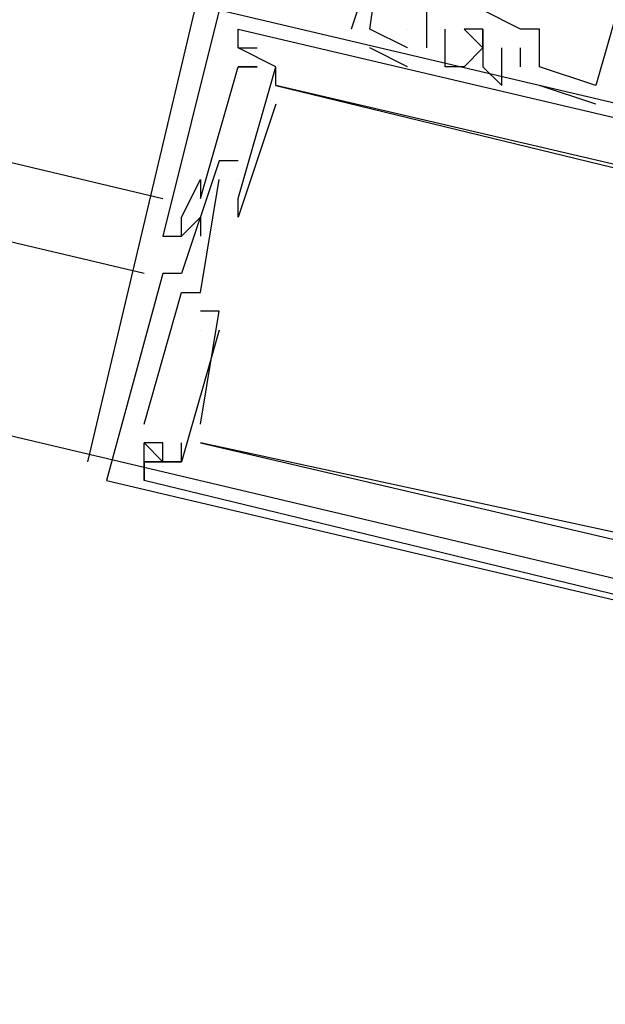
# Model space of a CAD drawing. Header units: feet. Extents: x -79 to 198, y -22 to 181.
# Tile 215 of 256: x 129.179 to 129.593, y 110.22 to 110.918. Entities that reach past the tile are written whole.
import ezdxf

# ---------------------------------------------------------------- set-up
doc = ezdxf.new("R2010")
doc.units = ezdxf.units.FT
doc.layers.add('A-LINEA', color=7, linetype='CONTINUOUS')
doc.layers.add('A-MURO-CONCRETO', color=8, linetype='CONTINUOUS')

msp = doc.modelspace()

# ---------------------------------------------------------------- linework, layer by layer
at = {"layer": 'A-LINEA'}
for p, q in [((104.7733, 116.5911), (129.28, 110.7911)), ((129.2667, 110.7378), (104.7067, 116.5511)), ((129.3467, 111.1111), (129.2267, 110.6044)), ((129.3333, 110.9111), (129.3333, 110.9111)), ((129.3333, 110.8978), (129.3333, 110.9111)), ((129.3333, 110.9111), (129.3333, 110.9111)), ((129.3333, 110.8978), (129.3333, 110.9111)), ((129.3333, 110.9111), (129.3333, 110.9111)), ((129.3333, 110.8978), (129.3333, 110.9111)), ((129.4133, 110.9111), (129.4133, 110.9111)), ((129.4133, 110.9111), (129.4133, 110.9111)), ((129.4133, 110.9111), (129.4133, 110.9111)), ((129.4267, 110.9111), (129.4267, 110.9111)), ((129.4267, 110.9111), (129.4267, 110.9111)), ((129.4267, 110.9111), (129.4267, 110.9111)), ((129.4267, 110.9111), (129.4267, 110.9111)), ((129.4267, 110.9111), (129.4267, 110.9111)), ((129.4267, 110.9111), (129.4267, 110.9111)), ((129.4533, 110.9111), (129.4533, 110.9111)), ((129.4533, 110.9111), (129.4533, 110.9111)), ((129.4533, 110.9111), (129.4533, 110.9111)), ((129.4667, 110.9111), (129.4667, 110.8978)), ((129.4667, 110.9111), (129.4667, 110.9111)), ((129.4667, 110.9111), (129.4667, 110.9111)), ((129.4667, 110.9111), (129.4667, 110.8978)), ((129.4667, 110.9111), (129.4667, 110.9111)), ((129.4667, 110.9111), (129.4667, 110.9111)), ((129.4667, 110.9111), (129.4667, 110.8978)), ((129.4667, 110.9111), (129.4667, 110.9111)), ((129.4667, 110.9111), (129.4667, 110.9111)), ((129.48, 110.9111), (129.48, 110.9111)), ((129.48, 110.9111), (129.48, 110.9111)), ((129.48, 110.9111), (129.48, 110.9111)), ((129.5067, 110.9111), (129.5067, 110.9111)), ((129.5067, 110.9111), (129.5067, 110.9111)), ((129.5067, 110.9111), (129.5067, 110.9111)), ((129.5333, 110.9111), (129.5333, 110.9111)), ((129.5333, 110.9111), (129.5333, 110.9111)), ((129.5333, 110.9111), (129.5333, 110.9111)), ((129.5467, 110.9111), (129.5467, 110.9111)), ((129.5467, 110.9111), (129.5467, 110.9111)), ((129.5467, 110.9111), (129.5467, 110.9111)), ((129.3333, 110.8978), (129.3333, 110.8978)), ((129.3333, 110.8978), (129.3333, 110.8978)), ((129.3333, 110.8978), (129.3333, 110.8978)), ((129.3333, 110.8978), (129.3333, 110.8978)), ((129.3333, 110.8978), (129.3333, 110.8978)), ((129.3333, 110.8978), (129.3333, 110.8978)), ((129.3333, 110.8978), (129.3333, 110.8978)), ((129.3333, 110.8978), (129.3333, 110.8978)), ((129.3333, 110.8978), (129.3333, 110.8978)), ((129.3467, 110.8978), (129.3467, 110.8978)), ((129.3467, 110.8978), (129.3467, 110.8978)), ((129.3467, 110.8978), (129.3467, 110.8978)), ((129.4533, 110.8844), (129.4267, 110.8978)), ((129.4267, 110.8978), (129.4267, 110.8978)), ((129.4533, 110.8844), (129.4267, 110.8978)), ((129.4267, 110.8978), (129.4267, 110.8978)), ((129.4533, 110.8844), (129.4267, 110.8978)), ((129.4267, 110.8978), (129.4267, 110.8978)), ((129.4533, 110.8978), (129.4533, 110.8978)), ((129.4533, 110.8978), (129.4533, 110.8978)), ((129.4533, 110.8978), (129.4533, 110.8978)), ((129.4533, 110.8978), (129.4533, 110.8978)), ((129.4533, 110.8978), (129.4533, 110.8978)), ((129.4533, 110.8978), (129.4533, 110.8978)), ((129.4667, 110.8978), (129.4667, 110.8978)), ((129.4667, 110.8978), (129.4667, 110.8978)), ((129.4667, 110.8978), (129.4667, 110.8978)), ((129.5067, 110.8978), (129.5067, 110.8978)), ((129.5067, 110.8978), (129.5067, 110.8978)), ((129.5067, 110.8978), (129.5067, 110.8978)), ((129.52, 110.8978), (129.52, 110.8978)), ((129.52, 110.8978), (129.52, 110.8978)), ((129.52, 110.8978), (129.52, 110.8978)), ((129.5333, 110.8978), (129.5333, 110.8978)), ((129.5333, 110.8978), (129.5333, 110.8978)), ((129.5333, 110.8978), (129.5333, 110.8978)), ((129.3333, 110.8844), (129.3333, 110.8844)), ((129.3333, 110.8844), (129.3333, 110.8844)), ((129.3333, 110.8844), (129.3333, 110.8844)), ((129.3333, 110.8844), (129.3333, 110.8844)), ((129.3333, 110.8844), (129.3333, 110.8844)), ((129.3333, 110.8844), (129.3333, 110.8844)), ((129.3467, 110.8844), (129.3467, 110.8844)), ((129.3467, 110.8844), (129.3467, 110.8844)), ((129.3467, 110.8844), (129.3467, 110.8844)), ((129.36, 110.8844), (129.36, 110.8844)), ((129.36, 110.8844), (129.36, 110.8844)), ((129.36, 110.8844), (129.36, 110.8844)), ((129.36, 110.8844), (129.36, 110.8844)), ((129.36, 110.8844), (129.36, 110.8844)), ((129.36, 110.8844), (129.36, 110.8844)), ((129.4533, 110.8844), (129.4533, 110.8844)), ((129.4533, 110.8844), (129.4533, 110.8844)), ((129.4533, 110.8844), (129.4533, 110.8844)), ((129.48, 110.8844), (129.48, 110.8844)), ((129.48, 110.8844), (129.48, 110.8844)), ((129.48, 110.8844), (129.48, 110.8844)), ((129.4933, 110.8844), (129.4933, 110.8844)), ((129.4933, 110.8844), (129.4933, 110.8844)), ((129.4933, 110.8844), (129.4933, 110.8844)), ((129.5067, 110.8844), (129.5067, 110.8844)), ((129.5067, 110.8844), (129.5067, 110.8844)), ((129.5067, 110.8844), (129.5067, 110.8844)), ((129.5333, 110.8844), (129.5333, 110.8844)), ((129.5333, 110.8844), (129.5333, 110.8844)), ((129.5333, 110.8844), (129.5333, 110.8844)), ((129.5467, 110.8844), (129.5467, 110.8844)), ((129.5467, 110.8844), (129.5467, 110.8844)), ((129.5467, 110.8844), (129.5467, 110.8844)), ((129.5467, 110.8844), (129.5467, 110.8844)), ((129.5467, 110.8844), (129.5467, 110.8844)), ((129.5467, 110.8844), (129.5467, 110.8844)), ((129.36, 110.8711), (129.36, 110.8711)), ((129.36, 110.8711), (129.36, 110.8711)), ((129.36, 110.8711), (129.36, 110.8711)), ((129.36, 110.8711), (129.36, 110.8711)), ((129.36, 110.8711), (129.36, 110.8711)), ((129.36, 110.8711), (129.36, 110.8711)), ((129.52, 110.8711), (129.52, 110.8711)), ((129.52, 110.8711), (129.52, 110.8711)), ((129.52, 110.8711), (129.52, 110.8711)), ((129.5867, 110.8578), (129.5467, 110.8711)), ((129.5467, 110.8711), (129.5467, 110.8711)), ((129.5867, 110.8578), (129.5467, 110.8711)), ((129.5467, 110.8711), (129.5467, 110.8711)), ((129.5867, 110.8578), (129.5467, 110.8711)), ((129.5467, 110.8711), (129.5467, 110.8711)), ((129.5867, 110.8711), (129.5867, 110.8711)), ((129.5867, 110.8711), (129.5867, 110.8711)), ((129.5867, 110.8711), (129.5867, 110.8711)), ((129.5867, 110.8711), (129.5867, 110.8711)), ((129.5867, 110.8711), (129.5867, 110.8711)), ((129.5867, 110.8711), (129.5867, 110.8711)), ((129.36, 110.8578), (129.36, 110.8578)), ((129.36, 110.8578), (129.36, 110.8578)), ((129.36, 110.8578), (129.36, 110.8578)), ((129.5867, 110.8578), (129.5867, 110.8578)), ((129.5867, 110.8578), (129.5867, 110.8578)), ((129.5867, 110.8578), (129.5867, 110.8578)), ((129.32, 110.8178), (129.32, 110.8178)), ((129.32, 110.8178), (129.32, 110.8178)), ((129.32, 110.8178), (129.32, 110.8178)), ((129.3333, 110.8178), (129.3333, 110.8178)), ((129.3333, 110.8178), (129.3333, 110.8178)), ((129.3333, 110.8178), (129.3333, 110.8178)), ((129.3067, 110.8044), (129.3067, 110.8044)), ((129.3067, 110.8044), (129.3067, 110.8044)), ((129.3067, 110.8044), (129.3067, 110.8044)), ((129.32, 110.8044), (129.32, 110.8044)), ((129.32, 110.8044), (129.32, 110.8044)), ((129.32, 110.8044), (129.32, 110.8044)), ((129.3333, 110.8044), (129.3333, 110.8044)), ((129.3333, 110.8044), (129.3333, 110.8044)), ((129.3333, 110.8044), (129.3333, 110.8044)), ((129.3333, 110.8044), (129.3333, 110.8044)), ((129.3333, 110.8044), (129.3333, 110.8044)), ((129.3333, 110.8044), (129.3333, 110.8044)), ((129.3067, 110.7911), (129.3067, 110.7911)), ((129.3067, 110.7911), (129.3067, 110.7911)), ((129.3067, 110.7911), (129.3067, 110.7911)), ((129.3333, 110.7911), (129.3333, 110.7911)), ((129.3333, 110.7911), (129.3333, 110.7911)), ((129.3333, 110.7911), (129.3333, 110.7911)), ((129.2933, 110.7778), (129.2933, 110.7778)), ((129.2933, 110.7778), (129.2933, 110.7778)), ((129.2933, 110.7778), (129.2933, 110.7778)), ((129.2933, 110.7778), (129.2933, 110.7778)), ((129.2933, 110.7778), (129.2933, 110.7778)), ((129.2933, 110.7778), (129.2933, 110.7778)), ((129.3067, 110.7778), (129.3067, 110.7644)), ((129.3067, 110.7778), (129.3067, 110.7778)), ((129.3067, 110.7778), (129.3067, 110.7644)), ((129.3067, 110.7778), (129.3067, 110.7778)), ((129.3067, 110.7778), (129.3067, 110.7644)), ((129.3067, 110.7778), (129.3067, 110.7778)), ((129.3333, 110.7778), (129.3333, 110.7778)), ((129.3333, 110.7778), (129.3333, 110.7778)), ((129.3333, 110.7778), (129.3333, 110.7778)), ((129.28, 110.7644), (129.28, 110.7644)), ((129.28, 110.7644), (129.28, 110.7644)), ((129.28, 110.7644), (129.28, 110.7644)), ((129.2933, 110.7644), (129.2933, 110.7644)), ((129.2933, 110.7644), (129.2933, 110.7644)), ((129.2933, 110.7644), (129.2933, 110.7644)), ((129.2933, 110.7644), (129.2933, 110.7644)), ((129.2933, 110.7644), (129.2933, 110.7644)), ((129.2933, 110.7644), (129.2933, 110.7644)), ((129.3067, 110.7644), (129.3067, 110.7644)), ((129.3067, 110.7644), (129.3067, 110.7644)), ((129.3067, 110.7644), (129.3067, 110.7644)), ((129.28, 110.7378), (129.28, 110.7378)), ((129.28, 110.7378), (129.28, 110.7378)), ((129.28, 110.7378), (129.28, 110.7378)), ((129.2933, 110.7378), (129.2933, 110.7378)), ((129.2933, 110.7378), (129.2933, 110.7378)), ((129.2933, 110.7378), (129.2933, 110.7378)), ((129.2933, 110.7244), (129.2933, 110.7244)), ((129.2933, 110.7244), (129.2933, 110.7244)), ((129.2933, 110.7244), (129.2933, 110.7244)), ((129.3067, 110.7244), (129.3067, 110.7244)), ((129.3067, 110.7244), (129.3067, 110.7244)), ((129.3067, 110.7244), (129.3067, 110.7244)), ((129.3067, 110.7111), (129.3067, 110.7111)), ((129.3067, 110.7111), (129.3067, 110.7111)), ((129.3067, 110.7111), (129.3067, 110.7111)), ((129.32, 110.7111), (129.32, 110.7111)), ((129.32, 110.7111), (129.32, 110.7111)), ((129.32, 110.7111), (129.32, 110.7111)), ((129.3067, 110.6978), (129.3067, 110.6978)), ((129.3067, 110.6978), (129.3067, 110.6978)), ((129.3067, 110.6978), (129.3067, 110.6978)), ((129.3067, 110.6978), (129.3067, 110.6978)), ((129.3067, 110.6978), (129.3067, 110.6978)), ((129.3067, 110.6978), (129.3067, 110.6978)), ((129.32, 110.6978), (129.32, 110.6978)), ((129.32, 110.6978), (129.32, 110.6978)), ((129.32, 110.6978), (129.32, 110.6978)), ((129.2667, 110.6311), (129.2667, 110.6311)), ((129.2667, 110.6311), (129.2667, 110.6311)), ((129.2667, 110.6311), (129.2667, 110.6311)), ((129.3067, 110.6311), (129.3067, 110.6311)), ((129.3067, 110.6311), (129.3067, 110.6311)), ((129.3067, 110.6311), (129.3067, 110.6311)), ((129.2667, 110.6178), (129.2667, 110.6178)), ((129.2667, 110.6178), (129.2667, 110.6178)), ((129.2667, 110.6178), (129.2667, 110.6178)), ((129.2667, 110.6178), (129.2667, 110.6178)), ((129.2667, 110.6178), (129.2667, 110.6178)), ((129.2667, 110.6178), (129.2667, 110.6178)), ((129.28, 110.6178), (129.28, 110.6178)), ((129.28, 110.6178), (129.28, 110.6178)), ((129.28, 110.6178), (129.28, 110.6178)), ((129.2933, 110.6178), (129.2933, 110.6178)), ((129.2933, 110.6178), (129.2933, 110.6178)), ((129.2933, 110.6178), (129.2933, 110.6178)), ((129.3067, 110.6178), (129.3067, 110.6178)), ((129.3067, 110.6178), (129.3067, 110.6178)), ((129.3067, 110.6178), (129.3067, 110.6178)), ((129.3067, 110.6178), (129.3067, 110.6178)), ((129.3067, 110.6178), (129.3067, 110.6178)), ((129.3067, 110.6178), (129.3067, 110.6178)), ((129.2667, 110.6044), (129.2667, 110.6044)), ((129.2667, 110.6044), (129.2667, 110.6044)), ((129.2667, 110.6044), (129.2667, 110.6044)), ((129.2667, 110.6044), (129.2667, 110.6044)), ((129.2667, 110.6044), (129.2667, 110.6044)), ((129.2667, 110.6044), (129.2667, 110.6044)), ((129.28, 110.6044), (129.28, 110.6044)), ((129.28, 110.6044), (129.28, 110.6044)), ((129.28, 110.6044), (129.28, 110.6044)), ((129.2933, 110.6044), (129.2933, 110.6044)), ((129.2933, 110.6044), (129.2933, 110.6044)), ((129.2933, 110.6044), (129.2933, 110.6044)), ((129.2933, 110.6044), (129.2933, 110.6044)), ((129.2933, 110.6044), (129.2933, 110.6044)), ((129.2933, 110.6044), (129.2933, 110.6044)), ((129.24, 110.5911), (129.24, 110.5911)), ((129.24, 110.5911), (129.24, 110.5911)), ((129.24, 110.5911), (129.24, 110.5911)), ((129.2667, 110.5911), (129.2667, 110.5911)), ((129.2667, 110.5911), (129.2667, 110.5911)), ((129.2667, 110.5911), (129.2667, 110.5911)), ((129.2667, 110.5911), (129.2667, 110.5911)), ((129.2667, 110.5911), (129.2667, 110.5911)), ((129.2667, 110.5911), (129.2667, 110.5911))]:
    msp.add_line(p, q, dxfattribs=at)
for points in [[(121.4533, 109.3644), (122.1467, 112.2844), (135.96, 109.0178), (135.2667, 106.0978), (121.4533, 109.3644)], [(129.4533, 110.8978), (129.4267, 110.9111), (129.44, 111.0044), (129.4533, 111.0044), (129.44, 111.0044), (129.4533, 111.0311), (129.4133, 110.9111)], [(129.4533, 110.8978), (129.4267, 110.9111), (129.44, 111.0044), (129.4533, 111.0044), (129.44, 111.0044), (129.4533, 111.0311), (129.4133, 110.9111)], [(129.4533, 110.8978), (129.4267, 110.9111), (129.44, 111.0044), (129.4533, 111.0044), (129.44, 111.0044), (129.4533, 111.0311), (129.4133, 110.9111)], [(129.7867, 110.8178), (129.8133, 110.9511), (129.6, 111.0044), (129.6, 110.9911), (129.6133, 110.9911), (129.6, 110.9644), (129.6, 110.9778), (129.6, 110.9644), (129.6133, 110.9644), (129.5867, 110.8711), (129.5467, 110.8844), (129.5467, 110.9111), (129.5333, 110.9111), (129.5067, 110.9244), (129.48, 110.9244), (129.4667, 110.9378), (129.4667, 110.9111)], [(129.7867, 110.8178), (129.8133, 110.9511), (129.6, 111.0044), (129.6, 110.9911), (129.6133, 110.9911), (129.6, 110.9644), (129.6, 110.9778), (129.6, 110.9644), (129.6133, 110.9644), (129.5867, 110.8711), (129.5467, 110.8844), (129.5467, 110.9111), (129.5333, 110.9111), (129.5067, 110.9244), (129.48, 110.9244), (129.4667, 110.9378), (129.4667, 110.9111)], [(129.7867, 110.8178), (129.8133, 110.9511), (129.6, 111.0044), (129.6, 110.9911), (129.6133, 110.9911), (129.6, 110.9644), (129.6, 110.9778), (129.6, 110.9644), (129.6133, 110.9644), (129.5867, 110.8711), (129.5467, 110.8844), (129.5467, 110.9111), (129.5333, 110.9111), (129.5067, 110.9244), (129.48, 110.9244), (129.4667, 110.9378), (129.4667, 110.9111)], [(130, 110.7511), (130, 110.7644), (129.32, 110.9244), (129.28, 110.7644), (129.2933, 110.7644)], [(130, 110.7511), (130, 110.7644), (129.32, 110.9244), (129.28, 110.7644), (129.2933, 110.7644)], [(130, 110.7511), (130, 110.7644), (129.32, 110.9244), (129.28, 110.7644), (129.2933, 110.7644)], [(129.36, 110.8578), (129.3333, 110.7778), (129.3333, 110.7911), (129.36, 110.8844), (129.3333, 110.8978), (129.3333, 110.9111)], [(129.3333, 110.9111), (129.7867, 110.8044), (129.7867, 110.7778)], [(129.36, 110.8578), (129.3333, 110.7778), (129.3333, 110.7911), (129.36, 110.8844), (129.3333, 110.8978), (129.3333, 110.9111)], [(129.3333, 110.9111), (129.7867, 110.8044), (129.7867, 110.7778)], [(129.36, 110.8578), (129.3333, 110.7778), (129.3333, 110.7911), (129.36, 110.8844), (129.3333, 110.8978), (129.3333, 110.9111)], [(129.3333, 110.9111), (129.7867, 110.8044), (129.7867, 110.7778)], [(129.5067, 110.8978), (129.4933, 110.8844), (129.48, 110.8844), (129.48, 110.9111), (129.48, 110.9111)], [(129.5067, 110.8978), (129.4933, 110.8844), (129.48, 110.8844), (129.48, 110.9111), (129.48, 110.9111)], [(129.5067, 110.8978), (129.4933, 110.8844), (129.48, 110.8844), (129.48, 110.9111), (129.48, 110.9111)], [(129.5067, 110.9111), (129.4933, 110.9111), (129.5067, 110.8978), (129.5067, 110.9111), (129.5067, 110.8978), (129.5067, 110.9111)], [(129.5067, 110.9111), (129.4933, 110.9111), (129.5067, 110.8978), (129.5067, 110.9111), (129.5067, 110.8978), (129.5067, 110.9111)], [(129.5067, 110.9111), (129.4933, 110.9111), (129.5067, 110.8978), (129.5067, 110.9111), (129.5067, 110.8978), (129.5067, 110.9111)], [(129.7733, 110.7911), (129.76, 110.7778), (129.36, 110.8711), (129.36, 110.8844), (129.3333, 110.8978), (129.3467, 110.8978)], [(129.7733, 110.7911), (129.76, 110.7778), (129.36, 110.8711), (129.36, 110.8844), (129.3333, 110.8978), (129.3467, 110.8978)], [(129.7733, 110.7911), (129.76, 110.7778), (129.36, 110.8711), (129.36, 110.8844), (129.3333, 110.8978), (129.3467, 110.8978)], [(129.5067, 110.8978), (129.5067, 110.8844), (129.52, 110.8711), (129.52, 110.8978)], [(129.5067, 110.8978), (129.5067, 110.8844), (129.52, 110.8711), (129.52, 110.8978)], [(129.5067, 110.8978), (129.5067, 110.8844), (129.52, 110.8711), (129.52, 110.8978)], [(129.5333, 110.8844), (129.5333, 110.8978), (129.5333, 110.8978)], [(129.5333, 110.8844), (129.5333, 110.8978), (129.5333, 110.8978)], [(129.5333, 110.8844), (129.5333, 110.8978), (129.5333, 110.8978)], [(129.3067, 110.7778), (129.2933, 110.7644), (129.2933, 110.7778), (129.3067, 110.8044), (129.3067, 110.7911), (129.3333, 110.8844), (129.3467, 110.8844), (129.3333, 110.8844)], [(129.3067, 110.7778), (129.2933, 110.7644), (129.2933, 110.7778), (129.3067, 110.8044), (129.3067, 110.7911), (129.3333, 110.8844), (129.3467, 110.8844), (129.3333, 110.8844)], [(129.3067, 110.7778), (129.2933, 110.7644), (129.2933, 110.7778), (129.3067, 110.8044), (129.3067, 110.7911), (129.3333, 110.8844), (129.3467, 110.8844), (129.3333, 110.8844)], [(129.36, 110.8711), (129.8533, 110.7511), (129.84, 110.6578), (129.84, 110.6578), (129.8533, 110.6711), (129.84, 110.6711), (129.8667, 110.7511), (129.88, 110.7778)], [(129.36, 110.8711), (129.8533, 110.7511), (129.84, 110.6578), (129.84, 110.6578), (129.8533, 110.6711), (129.84, 110.6711), (129.8667, 110.7511), (129.88, 110.7778)], [(129.36, 110.8711), (129.8533, 110.7511), (129.84, 110.6578), (129.84, 110.6578), (129.8533, 110.6711), (129.84, 110.6711), (129.8667, 110.7511), (129.88, 110.7778)], [(129.3333, 110.8178), (129.32, 110.8178), (129.2933, 110.7378), (129.28, 110.7378), (129.24, 110.5911), (129.92, 110.4311)], [(129.3333, 110.8178), (129.32, 110.8178), (129.2933, 110.7378), (129.28, 110.7378), (129.24, 110.5911), (129.92, 110.4311)], [(129.3333, 110.8178), (129.32, 110.8178), (129.2933, 110.7378), (129.28, 110.7378), (129.24, 110.5911), (129.92, 110.4311)], [(129.2667, 110.6311), (129.2933, 110.7244), (129.3067, 110.7244), (129.32, 110.8044)], [(129.2667, 110.6311), (129.2933, 110.7244), (129.3067, 110.7244), (129.32, 110.8044)], [(129.2667, 110.6311), (129.2933, 110.7244), (129.3067, 110.7244), (129.32, 110.8044)], [(129.3067, 110.6311), (129.32, 110.7111), (129.3067, 110.7111)], [(129.3067, 110.6311), (129.32, 110.7111), (129.3067, 110.7111)], [(129.3067, 110.6311), (129.32, 110.7111), (129.3067, 110.7111)], [(129.32, 110.6978), (129.2933, 110.6044), (129.2667, 110.6044), (129.2667, 110.5911)], [(129.32, 110.6978), (129.2933, 110.6044), (129.2667, 110.6044), (129.2667, 110.5911)], [(129.32, 110.6978), (129.2933, 110.6044), (129.2667, 110.6044), (129.2667, 110.5911)], [(129.2667, 110.6044), (129.2933, 110.6044), (129.2933, 110.6178)], [(129.7067, 110.4844), (129.2667, 110.5911), (129.2667, 110.6178), (129.28, 110.6044), (129.28, 110.6178), (129.2667, 110.6178)], [(129.2667, 110.6044), (129.2933, 110.6044), (129.2933, 110.6178)], [(129.7067, 110.4844), (129.2667, 110.5911), (129.2667, 110.6178), (129.28, 110.6044), (129.28, 110.6178), (129.2667, 110.6178)], [(129.2667, 110.6044), (129.2933, 110.6044), (129.2933, 110.6178)], [(129.7067, 110.4844), (129.2667, 110.5911), (129.2667, 110.6178), (129.28, 110.6044), (129.28, 110.6178), (129.2667, 110.6178)], [(129.8, 110.4978), (129.8, 110.4711), (129.8133, 110.4978), (129.8, 110.5111), (129.8267, 110.5778), (129.8267, 110.5911), (129.8267, 110.5911), (129.8, 110.5111), (129.3067, 110.6178)], [(129.3067, 110.6178), (129.7067, 110.5244), (129.6933, 110.5111)], [(129.8, 110.4978), (129.8, 110.4711), (129.8133, 110.4978), (129.8, 110.5111), (129.8267, 110.5778), (129.8267, 110.5911), (129.8267, 110.5911), (129.8, 110.5111), (129.3067, 110.6178)], [(129.3067, 110.6178), (129.7067, 110.5244), (129.6933, 110.5111)], [(129.8, 110.4978), (129.8, 110.4711), (129.8133, 110.4978), (129.8, 110.5111), (129.8267, 110.5778), (129.8267, 110.5911), (129.8267, 110.5911), (129.8, 110.5111), (129.3067, 110.6178)], [(129.3067, 110.6178), (129.7067, 110.5244), (129.6933, 110.5111)]]:
    msp.add_lwpolyline(points, dxfattribs=at)
at = {"layer": 'A-MURO-CONCRETO'}
msp.add_lwpolyline([(122.1467, 112.2844), (134.4933, 109.3644), (121.4533, 109.3644), (122.1467, 112.2844), (122.1467, 112.2844)], dxfattribs=at)

doc.saveas('drawing.dxf')
